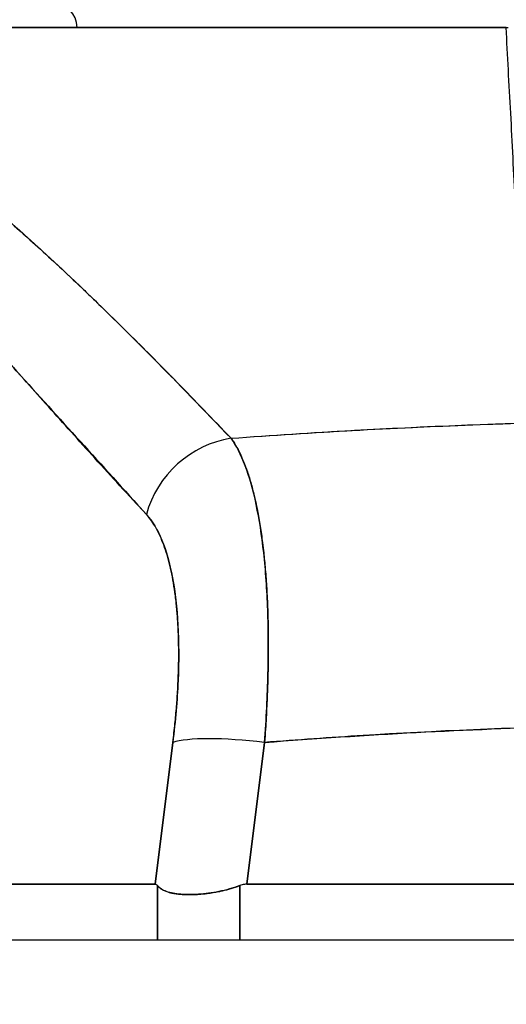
# Model space of a CAD drawing. Extents: x 784 to 1207, y 24 to 294.
# Tile 130 of 217: x 1034.363 to 1034.751, y 108.041 to 108.827. Entities that reach past the tile are written whole.
import ezdxf

# ---------------------------------------------------------------- set-up
doc = ezdxf.new("R2010")
doc.units = 0
doc.header["$LTSCALE"] = 4
doc.header["$MEASUREMENT"] = 0
doc.layers.get('0').update_dxf_attribs({"linetype": 'CONTINUOUS'})
doc.layers.get('DEFPOINTS').update_dxf_attribs({"linetype": 'CONTINUOUS'})
doc.styles.add('ROMANS', font='romans.shx')
doc.dimstyles.new('Default (ANSI)', dxfattribs={"dimscale": 20, "dimtxt": 0.07, "dimasz": 0.07, "dimexe": 0.125, "dimexo": 0.0625, "dimgap": 0.031496, "dimtad": 0, "dimtih": 1, "dimtoh": 1, "dimrnd": 1e-08, "dimzin": 0, "dimdsep": 46, "dimtxsty": 'ROMANS', "dimblk": 'Filled-1', "dimcen": 0.09, "dimdle": 0.393701, "dimclrd": 256, "dimclre": 256, "dimclrt": 256, "dimadec": 0, "dimazin": 0, "dimtfac": 0.928571, "dimtofl": 0, "dimtmove": 0, "dimatfit": 3, "dimfxl": 1, "dimtolj": 1, "dimtzin": 0, "dimlwd": -1, "dimlwe": -1, "dimarcsym": 0})

# ---------------------------------------------------------------- blocks, each defined once
blk = doc.blocks.new('Filled-1')
at = {"color": 0}
for p, q in [((0, 0), (-1, 0.17857)), ((-1, 0.17857), (-1, -0.17857)), ((-1, 0), (0, 0)), ((-1, -0.17857), (0, 0))]:
    blk.add_line(p, q, dxfattribs=at)
at = {"color": 0, "flags": 128}
blk.add_lwpolyline([(-1, -0.17857), (0, 0), (-1, 0.17857), (-1, -0.17857)], dxfattribs=at)
at = {"color": 0}
blk.add_solid([(-1, -0.17857), (0, 0), (-1, 0.17857), (-1, -0.17857)], dxfattribs=at)
blk = doc.blocks.new('*D19')
at = {"transparency": 16777216}
for p, q in [((1033.09995, 108.88735), (1033.09995, 115.33774)), ((1065.16245, 108.8561), (1065.16245, 115.33774)), ((1034.49995, 112.83774), (1044.71451, 112.83774)), ((1063.76245, 112.83774), (1053.54789, 112.83774))]:
    blk.add_line(p, q, dxfattribs=at)
at = {"layer": 'DEFPOINTS', "color": 0, "transparency": 16777216}
for p in [(1033.09995, 112.83774), (1033.09995, 107.63735), (1065.16245, 107.6061)]:
    blk.add_point(p, dxfattribs=at)
at = {"transparency": 16777216, "xscale": 1.400000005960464, "yscale": 1.400000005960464, "zscale": 1.400000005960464, "rotation": 180}
blk.add_blockref('Filled-1', (1033.09995, 112.83774), dxfattribs=at)
at = {"transparency": 16777216, "xscale": 1.400000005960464, "yscale": 1.400000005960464, "zscale": 1.400000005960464}
blk.add_blockref('Filled-1', (1065.16245, 112.83774), dxfattribs=at)
at = {"transparency": 16777216, "insert": (1049.1312, 112.83774), "char_height": 1.4, "attachment_point": 5, "style": 'ROMANS'}
blk.add_mtext('\\A1;\\fTahoma|b0|i0;\\H1.7500;(32.06)\\P\\fTahoma|b0|i0;\\H1.7500;(2 PL.)', dxfattribs=at)
blk = doc.blocks.new('*D20')
at = {"transparency": 16777216}
for p, q in [((1028.84995, 108.88735), (1028.84995, 115.33774)), ((1033.09995, 108.88735), (1033.09995, 115.33774)), ((1026.84995, 112.83774), (1024.84995, 112.83774)), ((1035.09995, 112.83774), (1037.09995, 112.83774))]:
    blk.add_line(p, q, dxfattribs=at)
at = {"layer": 'DEFPOINTS', "color": 0, "transparency": 16777216}
for p in [(1033.09995, 112.83774), (1028.84995, 107.63735), (1033.09995, 107.63735)]:
    blk.add_point(p, dxfattribs=at)
at = {"transparency": 16777216, "xscale": 2, "yscale": 2, "zscale": 2}
blk.add_blockref('Filled-1', (1028.84995, 112.83774), dxfattribs=at)
at = {"transparency": 16777216, "xscale": 2, "yscale": 2, "zscale": 2, "rotation": 180}
blk.add_blockref('Filled-1', (1033.09995, 112.83774), dxfattribs=at)
at = {"transparency": 16777216, "insert": (1021.17241, 112.83774), "char_height": 2, "attachment_point": 5, "style": 'ROMANS'}
blk.add_mtext('\\A1;4.25', dxfattribs=at)
blk = doc.blocks.new('*D22')
at = {"transparency": 16777216}
for p, q in [((996.78745, 108.8561), (996.78745, 123.13991)), ((1065.16245, 108.8561), (1065.16245, 123.13991)), ((998.18745, 120.63991), (1021.18133, 120.63991)), ((1063.76245, 120.63991), (1040.76857, 120.63991))]:
    blk.add_line(p, q, dxfattribs=at)
at = {"layer": 'DEFPOINTS', "color": 0, "transparency": 16777216}
for p in [(996.78745, 120.63991), (996.78745, 107.6061), (1065.16245, 107.6061)]:
    blk.add_point(p, dxfattribs=at)
at = {"transparency": 16777216, "xscale": 1.400000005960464, "yscale": 1.400000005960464, "zscale": 1.400000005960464, "rotation": 180}
blk.add_blockref('Filled-1', (996.78745, 120.63991), dxfattribs=at)
at = {"transparency": 16777216, "xscale": 1.400000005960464, "yscale": 1.400000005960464, "zscale": 1.400000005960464}
blk.add_blockref('Filled-1', (1065.16245, 120.63991), dxfattribs=at)
at = {"transparency": 16777216, "insert": (1030.97495, 120.63991), "char_height": 1.4, "attachment_point": 5, "style": 'ROMANS'}
blk.add_mtext('\\A1;\\fTahoma|b0|i0;\\H1.7500;(68.37)\\P\\fTahoma|b0|i0;\\H1.7500;OPENING WIDTH', dxfattribs=at)

msp = doc.modelspace()

# ---------------------------------------------------------------- hatches: boundary and pattern name
h = msp.add_hatch()
h.set_pattern_fill('ANSI31', color=256, scale=25, angle=14.99998, style=0)
h.set_pattern_definition([(60, (775.766, 31.9432), (-2.70633, 1.5625), [])])
edge = h.paths.add_edge_path()
edge.add_line((1032.14545, 107.2171), (1032.14545, 107.84143))
edge.add_line((1032.14545, 107.84143), (1032.14545, 107.89435))
edge.add_ellipse((1032.2392, 107.89435), major_axis=(-0.09375, 0), ratio=1, start_angle=349.53641, end_angle=360, ccw=False)
edge.add_ellipse((1032.2392, 107.89435), major_axis=(-0.09219, 0.01703), ratio=1, start_angle=280.46359, end_angle=360, ccw=False)
edge.add_line((1032.2392, 107.9881), (1032.25483, 107.9881))
edge.add_line((1032.25483, 107.9881), (1032.91108, 107.9881))
edge.add_line((1032.91108, 107.9881), (1065.10083, 107.9881))
edge.add_line((1065.10083, 107.9881), (1065.75708, 107.9881))
edge.add_line((1065.75708, 107.9881), (1066.8437, 107.9881))
edge.add_ellipse((1066.8437, 107.89435), major_axis=(0, 0.09375), ratio=1, start_angle=270, end_angle=360, ccw=False)
edge.add_line((1066.93745, 107.89435), (1066.93745, 107.3421))
edge.add_line((1066.93745, 107.3421), (1067.04145, 107.3421))
edge.add_line((1067.04145, 107.3421), (1067.04145, 107.89435))
edge.add_ellipse((1066.8437, 107.89435), major_axis=(0.19775, 0), ratio=1, start_angle=0, end_angle=90)
edge.add_line((1066.8437, 108.0921), (1032.2392, 108.0921))
edge.add_ellipse((1032.2392, 107.89435), major_axis=(0, 0.19775), ratio=1, start_angle=0, end_angle=90)
edge.add_line((1032.04145, 107.89435), (1032.04145, 107.2171))
edge.add_line((1032.04145, 107.2171), (1032.14545, 107.2171))

# ---------------------------------------------------------------- linework, layer by layer
for p, q in [((1034.08547, 108.82044), (1034.75093, 108.82044)), ((1034.75098, 108.82044), (1034.75236, 108.82044)), ((1034.64086, 108.49963), (1034.64086, 108.49964)), ((1034.64086, 108.49964), (1034.64086, 108.49963)), ((1034.69335, 108.50218), (1034.69335, 108.50219)), ((1034.69335, 108.50219), (1034.69335, 108.50218)), ((1034.6307, 108.49908), (1034.6307, 108.49908)), ((1034.56037, 108.28895), (1034.56036, 108.28895)), ((1034.48778, 108.27714), (1034.48777, 108.27714)), ((1034.55985, 108.27714), (1034.55983, 108.27714)), ((1034.48584, 108.25745), (1034.48585, 108.25745)), ((1034.55867, 108.25745), (1034.55868, 108.25745)), ((1034.48495, 108.24993), (1034.47079, 108.13675)), ((1034.47079, 108.13675), (1034.48495, 108.24993)), ((1034.54398, 108.13675), (1034.55814, 108.24993)), ((1034.55814, 108.24993), (1034.54398, 108.13675)), ((1034.48097, 108.21808), (1034.48097, 108.21808)), ((1034.48097, 108.21808), (1034.48097, 108.21808)), ((1034.47752, 108.19052), (1034.47752, 108.19052)), ((1034.47752, 108.19052), (1034.47752, 108.19052)), ((1034.47506, 108.17084), (1034.47506, 108.17084)), ((1033.97925, 108.13675), (1034.47079, 108.13675)), ((1034.47079, 108.13675), (1033.97925, 108.13675)), ((1034.47264, 108.0921), (1034.47264, 108.13568)), ((1034.47264, 108.13568), (1034.47264, 108.0921)), ((1034.5384, 108.0921), (1034.5384, 108.13568)), ((1034.5384, 108.13568), (1034.5384, 108.0921)), ((1034.54398, 108.13675), (1035.28892, 108.13675)), ((1035.28892, 108.13675), (1034.54398, 108.13675)), ((1066.8437, 108.0921), (1032.2392, 108.0921))]:
    msp.add_line(p, q)
for centre, start, end in [((1034.38889, 108.82044), 0, 90), ((1034.49322, 108.19052), 210.53467, 210.53784)]:
    msp.add_arc(centre, 0.01969, start, end)
for centre, major_axis, ratio, start_param, end_param in [((1034.69992, 108.50237), (0.01968, 0), 0.93917, 0.047998, 0.048197), ((1034.69992, 108.50237), (0.01969, 0), 0.93917, 0.048018, 0.048217), ((1034.53703, 108.41822), (-0.05778, -0.0535), 0.919117, 4.080772, 5.311688), ((1034.53703, 108.41822), (0.05778, 0.0535), 0.919114, 0.939178, 2.17009), ((1034.91645, 108.28895), (0.50787, 0), 0.00001, 2.572477, 2.57249), ((1034.55814, 108.23625), (-0.07813, 0.00977), 0.172345, 4.733946, 5.946592), ((1034.55814, 108.23625), (-0.07813, 0.00977), 0.172345, 4.733946, 5.946592)]:
    msp.add_ellipse(centre, major_axis=major_axis, ratio=ratio, start_param=start_param, end_param=end_param)
for points, knots in [([(1034.75098, 108.82044), (1034.70222, 108.82044), (1034.6549, 108.82044), (1034.60872, 108.82044), (1034.56255, 108.82044), (1034.51751, 108.82044), (1034.4745, 108.82044), (1034.43149, 108.82044), (1034.3905, 108.82044), (1034.35201, 108.82044), (1034.31352, 108.82044), (1034.27754, 108.82044), (1034.24451, 108.82044), (1034.21148, 108.82044), (1034.18141, 108.82044), (1034.15485, 108.82044), (1034.12828, 108.82044), (1034.10522, 108.82044), (1034.08547, 108.82044)], [0, 0, 0, 0, 0.166667, 0.166667, 0.166667, 0.333333, 0.333333, 0.333333, 0.5, 0.5, 0.5, 0.666667, 0.666667, 0.666667, 0.833333, 0.833333, 0.833333, 1, 1, 1, 1]), ([(1034.76168, 108.60561), (1034.76074, 108.63092), (1034.75935, 108.65584), (1034.75812, 108.68027), (1034.75689, 108.7047), (1034.75581, 108.72864), (1034.75455, 108.75202), (1034.7533, 108.77541), (1034.75186, 108.79825), (1034.75093, 108.82044)], [0, 0, 0, 0, 0.333333, 0.333333, 0.333333, 0.666667, 0.666667, 0.666667, 1, 1, 1, 1]), ([(1034.11338, 108.80797), (1034.12669, 108.80518), (1034.13985, 108.80148), (1034.15291, 108.79688), (1034.16597, 108.79228), (1034.17894, 108.78678), (1034.192, 108.78041), (1034.20506, 108.77404), (1034.21823, 108.7668), (1034.23163, 108.75865), (1034.24503, 108.7505), (1034.25867, 108.74144), (1034.27269, 108.73141), (1034.2867, 108.72138), (1034.3011, 108.71038), (1034.31603, 108.6983), (1034.33096, 108.68622), (1034.34642, 108.67306), (1034.36258, 108.65868), (1034.37873, 108.6443), (1034.39558, 108.62871), (1034.41336, 108.61173), (1034.43113, 108.59475), (1034.44983, 108.57639), (1034.46944, 108.55652), (1034.48905, 108.53665), (1034.50956, 108.51528), (1034.53146, 108.49267)], [0, 0, 0, 0, 0.111111, 0.111111, 0.111111, 0.222222, 0.222222, 0.222222, 0.333333, 0.333333, 0.333333, 0.444444, 0.444444, 0.444444, 0.555556, 0.555556, 0.555556, 0.666667, 0.666667, 0.666667, 0.777778, 0.777778, 0.777778, 0.888889, 0.888889, 0.888889, 1, 1, 1, 1]), ([(1034.11338, 108.80797), (1034.11799, 108.80703), (1034.12262, 108.80595), (1034.12728, 108.80475), (1034.13187, 108.80357), (1034.13649, 108.80225), (1034.14113, 108.80082), (1034.14572, 108.79939), (1034.15033, 108.79785), (1034.15496, 108.79618), (1034.15955, 108.79452), (1034.16416, 108.79275), (1034.1688, 108.79085), (1034.17339, 108.78896), (1034.17801, 108.78696), (1034.18265, 108.78484), (1034.18727, 108.78273), (1034.1919, 108.7805), (1034.19656, 108.77816), (1034.20076, 108.77605), (1034.20498, 108.77385), (1034.20921, 108.77155), (1034.20966, 108.77131), (1034.2101, 108.77107), (1034.21055, 108.77082), (1034.21522, 108.76827), (1034.21992, 108.7656), (1034.22464, 108.76283), (1034.22935, 108.76005), (1034.23409, 108.75717), (1034.23885, 108.75418), (1034.24362, 108.75118), (1034.24841, 108.74808), (1034.25321, 108.74487), (1034.25804, 108.74165), (1034.26289, 108.73833), (1034.26776, 108.7349), (1034.27266, 108.73145), (1034.27758, 108.72791), (1034.28252, 108.72426), (1034.2875, 108.72058), (1034.2925, 108.71681), (1034.29751, 108.71294), (1034.30209, 108.70941), (1034.30668, 108.7058), (1034.31129, 108.70211), (1034.31179, 108.70172), (1034.31229, 108.70132), (1034.31278, 108.70091), (1034.31796, 108.69676), (1034.32315, 108.69252), (1034.32836, 108.68818), (1034.33364, 108.68378), (1034.33895, 108.67929), (1034.34427, 108.67471), (1034.34968, 108.67006), (1034.35511, 108.66531), (1034.36056, 108.66048), (1034.36611, 108.65556), (1034.37168, 108.65055), (1034.37727, 108.64546), (1034.38297, 108.64027), (1034.38869, 108.63499), (1034.39443, 108.62963), (1034.40029, 108.62415), (1034.40618, 108.61859), (1034.41209, 108.61294), (1034.41437, 108.61077), (1034.41665, 108.60857), (1034.41894, 108.60637), (1034.42272, 108.60274), (1034.4265, 108.59907), (1034.43029, 108.59537), (1034.43653, 108.58929), (1034.4428, 108.58312), (1034.44909, 108.57688), (1034.45555, 108.57046), (1034.46204, 108.56397), (1034.46854, 108.55741), (1034.47524, 108.55066), (1034.48196, 108.54383), (1034.48871, 108.53693), (1034.49566, 108.52982), (1034.50263, 108.52264), (1034.50963, 108.51539), (1034.51688, 108.50788), (1034.52415, 108.50031), (1034.53146, 108.49267)], [0, 0, 0, 0, 0.037382, 0.037382, 0.037382, 0.074234, 0.074234, 0.074234, 0.110636, 0.110636, 0.110636, 0.146671, 0.146671, 0.146671, 0.182417, 0.182417, 0.182417, 0.217957, 0.217957, 0.217957, 0.25, 0.25, 0.25, 0.253368, 0.253368, 0.253368, 0.288725, 0.288725, 0.288725, 0.324095, 0.324095, 0.324095, 0.359547, 0.359547, 0.359547, 0.39515, 0.39515, 0.39515, 0.430974, 0.430974, 0.430974, 0.467089, 0.467089, 0.467089, 0.5, 0.5, 0.5, 0.503564, 0.503564, 0.503564, 0.540473, 0.540473, 0.540473, 0.577897, 0.577897, 0.577897, 0.615918, 0.615918, 0.615918, 0.654622, 0.654622, 0.654622, 0.694093, 0.694093, 0.694093, 0.734423, 0.734423, 0.734423, 0.75, 0.75, 0.75, 0.775706, 0.775706, 0.775706, 0.818036, 0.818036, 0.818036, 0.861515, 0.861515, 0.861515, 0.906243, 0.906243, 0.906243, 0.952322, 0.952322, 0.952322, 1, 1, 1, 1]), ([(1034.09318, 108.78284), (1034.1203, 108.77108), (1034.14827, 108.75433), (1034.17697, 108.7319), (1034.20567, 108.70946), (1034.2351, 108.68135), (1034.26559, 108.64962), (1034.29608, 108.61789), (1034.32764, 108.58254), (1034.36064, 108.54598), (1034.39364, 108.50943), (1034.42808, 108.47167), (1034.46384, 108.4319)], [0, 0, 0, 0, 0.25, 0.25, 0.25, 0.5, 0.5, 0.5, 0.75, 0.75, 0.75, 1, 1, 1, 1]), ([(1034.46384, 108.4319), (1034.45679, 108.4395), (1034.44976, 108.44714), (1034.44273, 108.45481), (1034.43607, 108.4621), (1034.42941, 108.46941), (1034.42277, 108.47675), (1034.41643, 108.48375), (1034.4101, 108.49077), (1034.40377, 108.4978), (1034.39773, 108.50452), (1034.3917, 108.51125), (1034.38567, 108.51799), (1034.37989, 108.52444), (1034.37413, 108.53089), (1034.36836, 108.53734), (1034.36283, 108.54352), (1034.3573, 108.5497), (1034.35178, 108.55587), (1034.34647, 108.5618), (1034.34116, 108.56772), (1034.33585, 108.57362), (1034.33074, 108.5793), (1034.32562, 108.58496), (1034.3205, 108.59061), (1034.31557, 108.59604), (1034.31064, 108.60146), (1034.30569, 108.60685), (1034.30092, 108.61206), (1034.29614, 108.61723), (1034.29136, 108.62238), (1034.28888, 108.62505), (1034.28639, 108.62771), (1034.28391, 108.63036), (1034.28175, 108.63265), (1034.2796, 108.63494), (1034.27745, 108.63721), (1034.27294, 108.64197), (1034.26843, 108.64669), (1034.26391, 108.65136), (1034.25952, 108.6559), (1034.25512, 108.6604), (1034.25071, 108.66485), (1034.24642, 108.66918), (1034.24211, 108.67346), (1034.2378, 108.67768), (1034.23359, 108.6818), (1034.22937, 108.68587), (1034.22513, 108.68988), (1034.221, 108.6938), (1034.21685, 108.69766), (1034.21269, 108.70145), (1034.20861, 108.70516), (1034.20452, 108.70882), (1034.20042, 108.7124), (1034.19639, 108.71591), (1034.19235, 108.71936), (1034.18829, 108.72273), (1034.18431, 108.72604), (1034.1803, 108.72928), (1034.17628, 108.73244), (1034.17233, 108.73555), (1034.16835, 108.73859), (1034.16436, 108.74154), (1034.16042, 108.74445), (1034.15647, 108.74727), (1034.15249, 108.75001), (1034.14856, 108.75272), (1034.14462, 108.75534), (1034.14065, 108.75786), (1034.13673, 108.76036), (1034.13279, 108.76277), (1034.12882, 108.76508), (1034.1249, 108.76737), (1034.12095, 108.76956), (1034.11698, 108.77165), (1034.11304, 108.77373), (1034.10908, 108.7757), (1034.1051, 108.77758), (1034.10115, 108.77943), (1034.09717, 108.78119), (1034.09318, 108.78284)], [0, 0, 0, 0, 0.058373, 0.058373, 0.058373, 0.113771, 0.113771, 0.113771, 0.166588, 0.166588, 0.166588, 0.217025, 0.217025, 0.217025, 0.265271, 0.265271, 0.265271, 0.311506, 0.311506, 0.311506, 0.355892, 0.355892, 0.355892, 0.398581, 0.398581, 0.398581, 0.439711, 0.439711, 0.439711, 0.479413, 0.479413, 0.479413, 0.5, 0.5, 0.5, 0.517807, 0.517807, 0.517807, 0.555021, 0.555021, 0.555021, 0.59116, 0.59116, 0.59116, 0.62632, 0.62632, 0.62632, 0.660593, 0.660593, 0.660593, 0.694065, 0.694065, 0.694065, 0.726815, 0.726815, 0.726815, 0.75892, 0.75892, 0.75892, 0.79045, 0.79045, 0.79045, 0.821471, 0.821471, 0.821471, 0.852043, 0.852043, 0.852043, 0.882223, 0.882223, 0.882223, 0.912065, 0.912065, 0.912065, 0.941613, 0.941613, 0.941613, 0.970914, 0.970914, 0.970914, 1, 1, 1, 1]), ([(1034.53146, 108.49267), (1034.56433, 108.49509), (1034.59717, 108.49722), (1034.62992, 108.49904), (1034.68358, 108.50202), (1034.73698, 108.50417), (1034.78976, 108.50549), (1034.79961, 108.50574), (1034.80945, 108.50596), (1034.81927, 108.50614), (1034.88355, 108.50738), (1034.94713, 108.50739), (1035.01139, 108.50619), (1035.02195, 108.50599), (1035.03253, 108.50576), (1035.04314, 108.50549), (1035.09535, 108.50419), (1035.14817, 108.50207), (1035.20125, 108.49913), (1035.23457, 108.49729), (1035.26799, 108.49513), (1035.30145, 108.49267)], [0, 0, 0, 0, 0.126313, 0.126313, 0.126313, 0.333333, 0.333333, 0.333333, 0.371996, 0.371996, 0.371996, 0.62508, 0.62508, 0.62508, 0.666667, 0.666667, 0.666667, 0.871465, 0.871465, 0.871465, 1, 1, 1, 1]), ([(1034.53146, 108.49267), (1034.59629, 108.49744), (1034.66022, 108.50103), (1034.72423, 108.50344), (1034.78825, 108.50585), (1034.85235, 108.50707), (1034.91645, 108.50707), (1034.98056, 108.50707), (1035.04467, 108.50585), (1035.10868, 108.50344), (1035.1727, 108.50103), (1035.23662, 108.49744), (1035.30145, 108.49267)], [0, 0, 0, 0, 0.25, 0.25, 0.25, 0.5, 0.5, 0.5, 0.75, 0.75, 0.75, 1, 1, 1, 1]), ([(1034.53146, 108.49267), (1034.53199, 108.49193), (1034.53252, 108.49116), (1034.53305, 108.49036), (1034.5344, 108.4883), (1034.53571, 108.48606), (1034.53698, 108.48365), (1034.53824, 108.48123), (1034.53947, 108.47864), (1034.54064, 108.47588), (1034.54135, 108.47422), (1034.54205, 108.47249), (1034.54272, 108.4707), (1034.54317, 108.46953), (1034.5436, 108.46833), (1034.54403, 108.46711), (1034.54511, 108.46401), (1034.54615, 108.46076), (1034.54713, 108.45735), (1034.54811, 108.45394), (1034.54905, 108.45037), (1034.54993, 108.44665), (1034.55046, 108.44444), (1034.55097, 108.44217), (1034.55146, 108.43985), (1034.55179, 108.43827), (1034.55212, 108.43668), (1034.55243, 108.43505), (1034.55322, 108.43104), (1034.55395, 108.42689), (1034.55463, 108.42259), (1034.55531, 108.4183), (1034.55594, 108.41387), (1034.55651, 108.40931), (1034.55685, 108.40664), (1034.55717, 108.40392), (1034.55747, 108.40116), (1034.55768, 108.39921), (1034.55789, 108.39724), (1034.55808, 108.39524), (1034.55855, 108.39043), (1034.55897, 108.38549), (1034.55933, 108.38044), (1034.55969, 108.37539), (1034.56, 108.37022), (1034.56025, 108.36495), (1034.56039, 108.36193), (1034.56052, 108.35886), (1034.56063, 108.35577), (1034.56071, 108.35348), (1034.56078, 108.35117), (1034.56084, 108.34884), (1034.56099, 108.34337), (1034.56108, 108.3378), (1034.56111, 108.33214), (1034.56114, 108.32648), (1034.56112, 108.32073), (1034.56105, 108.3149), (1034.561, 108.3116), (1034.56094, 108.30826), (1034.56086, 108.30491), (1034.5608, 108.30234), (1034.56073, 108.29975), (1034.56065, 108.29715), (1034.56046, 108.29116), (1034.56022, 108.2851), (1034.55992, 108.27897), (1034.55963, 108.27284), (1034.55928, 108.26665), (1034.55887, 108.26041), (1034.55864, 108.25693), (1034.5584, 108.25344), (1034.55814, 108.24993)], [0, 0, 0, 0, 0.021607, 0.021607, 0.021607, 0.077357, 0.077357, 0.077357, 0.133054, 0.133054, 0.133054, 0.166667, 0.166667, 0.166667, 0.188734, 0.188734, 0.188734, 0.244434, 0.244434, 0.244434, 0.300147, 0.300147, 0.300147, 0.333333, 0.333333, 0.333333, 0.355862, 0.355862, 0.355862, 0.411578, 0.411578, 0.411578, 0.467311, 0.467311, 0.467311, 0.5, 0.5, 0.5, 0.523075, 0.523075, 0.523075, 0.57886, 0.57886, 0.57886, 0.634636, 0.634636, 0.634636, 0.666667, 0.666667, 0.666667, 0.69037, 0.69037, 0.69037, 0.746068, 0.746068, 0.746068, 0.801783, 0.801783, 0.801783, 0.833333, 0.833333, 0.833333, 0.85749, 0.85749, 0.85749, 0.913181, 0.913181, 0.913181, 0.968909, 0.968909, 0.968909, 1, 1, 1, 1]), ([(1034.55814, 108.24993), (1034.55955, 108.26864), (1034.56045, 108.28715), (1034.56086, 108.30491), (1034.56127, 108.32266), (1034.5612, 108.33966), (1034.56063, 108.35577), (1034.56006, 108.37188), (1034.559, 108.38708), (1034.55747, 108.40116), (1034.55594, 108.41525), (1034.55393, 108.42821), (1034.55146, 108.43986), (1034.54899, 108.4515), (1034.54606, 108.46183), (1034.54272, 108.47071), (1034.53938, 108.47958), (1034.53562, 108.48698), (1034.53146, 108.49267)], [0, 0, 0, 0, 0.166667, 0.166667, 0.166667, 0.333333, 0.333333, 0.333333, 0.5, 0.5, 0.5, 0.666667, 0.666667, 0.666667, 0.833333, 0.833333, 0.833333, 1, 1, 1, 1]), ([(1034.46384, 108.4319), (1034.46862, 108.4266), (1034.47274, 108.41979), (1034.47623, 108.41134), (1034.47971, 108.40289), (1034.48255, 108.39281), (1034.4847, 108.38143), (1034.48685, 108.37006), (1034.48831, 108.3574), (1034.48906, 108.34362), (1034.48981, 108.32984), (1034.48986, 108.31494), (1034.48918, 108.29929), (1034.4885, 108.28364), (1034.48708, 108.26722), (1034.48495, 108.24993)], [0, 0, 0, 0, 0.2, 0.2, 0.2, 0.4, 0.4, 0.4, 0.6, 0.6, 0.6, 0.8, 0.8, 0.8, 1, 1, 1, 1]), ([(1034.48495, 108.24993), (1034.48528, 108.25257), (1034.48559, 108.2552), (1034.48589, 108.25782), (1034.48642, 108.26251), (1034.4869, 108.26717), (1034.48732, 108.27179), (1034.48773, 108.27639), (1034.4881, 108.28095), (1034.48841, 108.28547), (1034.48871, 108.28996), (1034.48896, 108.29442), (1034.48916, 108.29881), (1034.48935, 108.30319), (1034.48949, 108.30751), (1034.48957, 108.31178), (1034.48965, 108.31602), (1034.48967, 108.3202), (1034.48964, 108.32432), (1034.48961, 108.32842), (1034.48953, 108.33246), (1034.48938, 108.33642), (1034.48924, 108.34037), (1034.48904, 108.34425), (1034.48879, 108.34804), (1034.48854, 108.35183), (1034.48823, 108.35553), (1034.48786, 108.35914), (1034.48771, 108.36072), (1034.48754, 108.36227), (1034.48736, 108.3638), (1034.48713, 108.3658), (1034.48688, 108.36776), (1034.48661, 108.36969), (1034.48614, 108.37311), (1034.48561, 108.37643), (1034.48503, 108.37964), (1034.48445, 108.38286), (1034.48382, 108.38597), (1034.48313, 108.38897), (1034.48245, 108.39197), (1034.48171, 108.39487), (1034.48092, 108.39764), (1034.48013, 108.40042), (1034.47929, 108.40309), (1034.4784, 108.40563), (1034.4775, 108.40818), (1034.47656, 108.41061), (1034.47557, 108.41291), (1034.47457, 108.41522), (1034.47353, 108.4174), (1034.47244, 108.41945), (1034.47135, 108.42151), (1034.47021, 108.42343), (1034.46903, 108.42522), (1034.46784, 108.42701), (1034.46661, 108.42867), (1034.46534, 108.43019), (1034.46484, 108.43078), (1034.46434, 108.43135), (1034.46384, 108.4319)], [0, 0, 0, 0, 0.031589, 0.031589, 0.031589, 0.087981, 0.087981, 0.087981, 0.14403, 0.14403, 0.14403, 0.199779, 0.199779, 0.199779, 0.255256, 0.255256, 0.255256, 0.310513, 0.310513, 0.310513, 0.36568, 0.36568, 0.36568, 0.420831, 0.420831, 0.420831, 0.475991, 0.475991, 0.475991, 0.5, 0.5, 0.5, 0.531175, 0.531175, 0.531175, 0.586356, 0.586356, 0.586356, 0.641598, 0.641598, 0.641598, 0.696973, 0.696973, 0.696973, 0.752544, 0.752544, 0.752544, 0.808363, 0.808363, 0.808363, 0.864488, 0.864488, 0.864488, 0.920979, 0.920979, 0.920979, 0.977864, 0.977864, 0.977864, 1, 1, 1, 1]), ([(1034.55814, 108.24993), (1034.63915, 108.25631), (1034.71965, 108.26057), (1034.79867, 108.26269), (1034.87769, 108.26482), (1034.95522, 108.26482), (1035.03424, 108.26269), (1035.11326, 108.26057), (1035.19376, 108.25631), (1035.27476, 108.24993)], [0, 0, 0, 0, 0.333333, 0.333333, 0.333333, 0.666667, 0.666667, 0.666667, 1, 1, 1, 1]), ([(1035.27476, 108.24993), (1035.24469, 108.25229), (1035.21462, 108.25438), (1035.18453, 108.25618), (1035.12495, 108.25974), (1035.06535, 108.26215), (1035.00573, 108.26336), (1034.94551, 108.26457), (1034.88528, 108.26456), (1034.82506, 108.26331), (1034.76561, 108.26207), (1034.70616, 108.25964), (1034.64673, 108.25607), (1034.62042, 108.25449), (1034.5941, 108.25269), (1034.56779, 108.25068), (1034.56457, 108.25043), (1034.56136, 108.25018), (1034.55814, 108.24993)], [0, 0, 0, 0, 0.125959, 0.125959, 0.125959, 0.375449, 0.375449, 0.375449, 0.627486, 0.627486, 0.627486, 0.876322, 0.876322, 0.876322, 0.986527, 0.986527, 0.986527, 1, 1, 1, 1]), ([(1034.47264, 108.13568), (1034.47244, 108.13591), (1034.47224, 108.13611), (1034.47204, 108.13626), (1034.47184, 108.13642), (1034.47163, 108.13654), (1034.47142, 108.13662), (1034.47122, 108.1367), (1034.47101, 108.13675), (1034.47079, 108.13675)], [0, 0, 0, 0, 0.333333, 0.333333, 0.333333, 0.666667, 0.666667, 0.666667, 1, 1, 1, 1]), ([(1034.47264, 108.13568), (1034.47244, 108.13591), (1034.47224, 108.13611), (1034.47204, 108.13626), (1034.47183, 108.13642), (1034.47163, 108.13654), (1034.47142, 108.13662), (1034.47121, 108.1367), (1034.471, 108.13675), (1034.47079, 108.13675)], [0, 0, 0, 0, 0.333333, 0.333333, 0.333333, 0.666667, 0.666667, 0.666667, 1, 1, 1, 1]), ([(1034.47264, 108.13568), (1034.47393, 108.13426), (1034.47556, 108.13305), (1034.47751, 108.13206), (1034.4783, 108.13166), (1034.47915, 108.13129), (1034.48005, 108.13096), (1034.48133, 108.1305), (1034.48271, 108.13011), (1034.4842, 108.12978), (1034.48635, 108.12931), (1034.48871, 108.12899), (1034.49125, 108.12878), (1034.49165, 108.12875), (1034.49204, 108.12872), (1034.49245, 108.1287), (1034.49537, 108.12851), (1034.49852, 108.12847), (1034.50184, 108.12859), (1034.50305, 108.12864), (1034.50428, 108.1287), (1034.50553, 108.12879), (1034.50776, 108.12894), (1034.51005, 108.12915), (1034.51238, 108.12944), (1034.51545, 108.12982), (1034.51859, 108.13033), (1034.52175, 108.13097), (1034.52265, 108.13116), (1034.52356, 108.13136), (1034.52446, 108.13156), (1034.52912, 108.13264), (1034.5338, 108.13401), (1034.5384, 108.13568)], [0, 0, 0, 0, 0.142203, 0.142203, 0.142203, 0.2, 0.2, 0.2, 0.281923, 0.281923, 0.281923, 0.4, 0.4, 0.4, 0.418336, 0.418336, 0.418336, 0.551505, 0.551505, 0.551505, 0.6, 0.6, 0.6, 0.686289, 0.686289, 0.686289, 0.8, 0.8, 0.8, 0.832512, 0.832512, 0.832512, 1, 1, 1, 1]), ([(1034.5384, 108.13568), (1034.53284, 108.13367), (1034.52725, 108.1321), (1034.5217, 108.13096), (1034.51615, 108.12983), (1034.51065, 108.12913), (1034.50549, 108.12878), (1034.50034, 108.12843), (1034.49553, 108.12843), (1034.49124, 108.12878), (1034.48694, 108.12913), (1034.48315, 108.12983), (1034.48004, 108.13097), (1034.47693, 108.1321), (1034.47449, 108.13367), (1034.47264, 108.13568)], [0, 0, 0, 0, 0.2, 0.2, 0.2, 0.4, 0.4, 0.4, 0.6, 0.6, 0.6, 0.8, 0.8, 0.8, 1, 1, 1, 1]), ([(1034.54398, 108.13675), (1034.54334, 108.13675), (1034.54271, 108.1367), (1034.54208, 108.13662), (1034.54145, 108.13654), (1034.54083, 108.13642), (1034.54022, 108.13626), (1034.53961, 108.13611), (1034.539, 108.13591), (1034.5384, 108.13568)], [0, 0, 0, 0, 0.333333, 0.333333, 0.333333, 0.666667, 0.666667, 0.666667, 1, 1, 1, 1]), ([(1034.54398, 108.13675), (1034.54334, 108.13675), (1034.5427, 108.1367), (1034.54208, 108.13662), (1034.54145, 108.13654), (1034.54083, 108.13642), (1034.54022, 108.13626), (1034.5396, 108.13611), (1034.539, 108.13591), (1034.5384, 108.13568)], [0, 0, 0, 0, 0.333333, 0.333333, 0.333333, 0.666667, 0.666667, 0.666667, 1, 1, 1, 1])]:
    msp.add_open_spline(points, degree=3, knots=knots)
for points in [[(1034.70499, 108.50268), (1034.70499, 108.50268), (1034.70498, 108.50268), (1034.70498, 108.50268)], [(1034.7196, 108.50326), (1034.7196, 108.50326), (1034.7196, 108.50326), (1034.7196, 108.50326)], [(1034.7196, 108.50326), (1034.7196, 108.50326), (1034.7196, 108.50326), (1034.7196, 108.50326)], [(1034.60447, 108.49756), (1034.60447, 108.49756), (1034.60447, 108.49756), (1034.60447, 108.49756)], [(1034.48585, 108.25745), (1034.48585, 108.25745), (1034.48584, 108.25745), (1034.48584, 108.25745)], [(1034.55868, 108.25745), (1034.55868, 108.25745), (1034.55868, 108.25745), (1034.55867, 108.25745)]]:
    msp.add_open_spline(points, degree=3)

# ---------------------------------------------------------------- dimensions: what is measured, and where the dimension line sits
for base, p1, p2, text, picture, middle in [((996.7874514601, 120.6399118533), (1065.1624514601, 107.6060975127), (996.7874514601, 107.6060975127), '\\fTahoma|b0|i0;\\H1.7500;(<>)\\P\\fTahoma|b0|i0;\\H1.7500;OPENING WIDTH', '*D22', (1030.9749514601, 120.6399118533)), ((1033.09995, 112.83774), (1065.16245, 107.6061), (1033.09995, 107.63735), '\\fTahoma|b0|i0;\\H1.7500;(<>)\\P\\fTahoma|b0|i0;\\H1.7500;(2 PL.)', '*D19', (1049.1312, 112.83774))]:
    dim = msp.add_linear_dim(base=base, p1=p1, p2=p2, angle=180, text=text, dimstyle='Default (ANSI)', override={"dimgap": 0.031496, "dimtih": 0, "dimtoh": 0, "dimdec": 2, "dimtol": 0, "dimlim": 0, "dimtp": 0, "dimtm": 0, "dimtdec": 2, "dimatfit": 1})
    dim.commit()
    dim.dimension.update_dxf_attribs({"geometry": picture, "text_midpoint": middle, "dimtype": 160})
dim = msp.add_linear_dim(base=(1033.09995, 112.83774), p1=(1028.84995, 107.63735), p2=(1033.09995, 107.63735), angle=180, dimstyle='Default (ANSI)', override={"dimtxt": 0.1, "dimasz": 0.1, "dimgap": 0.031496, "dimtih": 0, "dimtoh": 0, "dimdec": 2, "dimtol": 0, "dimlim": 0, "dimtp": 0, "dimtm": 0, "dimtdec": 2, "dimatfit": 1})
dim.commit()
dim.dimension.update_dxf_attribs({"geometry": '*D20', "text_midpoint": (1021.17241, 112.83774), "dimtype": 160})

doc.saveas('drawing.dxf')
